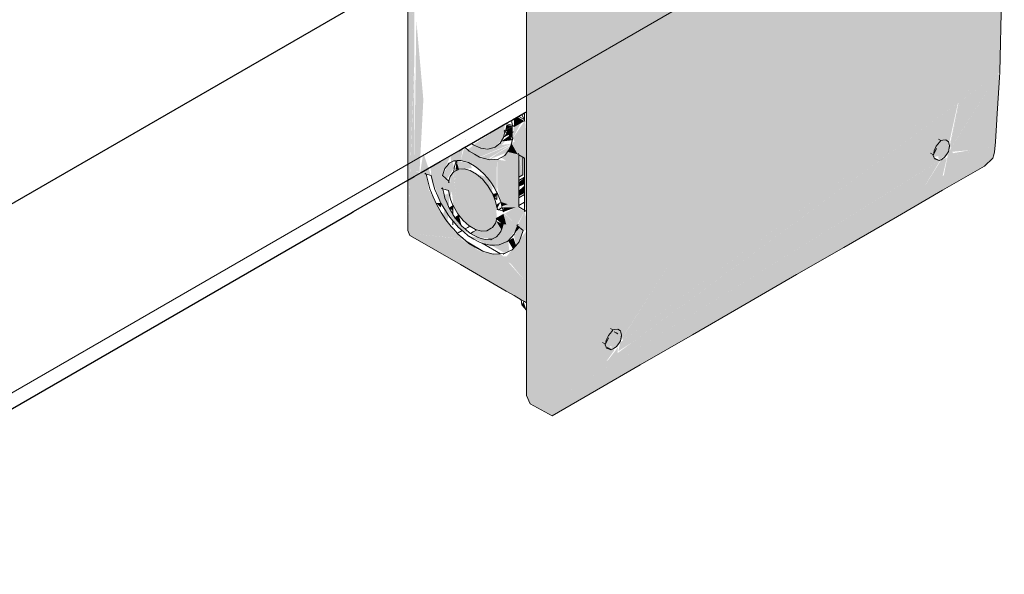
# Model space of a CAD drawing. Header units: millimetres. Extents: x 4480191 to 4481199, y -30324204 to -30323479.
# Tile 105 of 243: x 4480222.988 to 4480224.579, y -30323895.582 to -30323894.686. Entities that reach past the tile are written whole.
import ezdxf

# ---------------------------------------------------------------- set-up
doc = ezdxf.new("R2010")
doc.units = ezdxf.units.MM
for name, color, linetype, lineweight in [('DI-Elementos externos em corte', 9, 'Continuous', 18), ('EL-Caixa de passagem de fiação ARC', 9, 'Continuous', 18), ('EL-Condutos QD (Baixa)', 54, 'Continuous', 25)]:
    doc.layers.add(name, color=color, linetype=linetype, lineweight=lineweight)

msp = doc.modelspace()

# ---------------------------------------------------------------- hatches: boundary and pattern name
at = {"layer": 'EL-Caixa de passagem de fiação ARC', "linetype": 'Continuous'}
for points in [[(4480224.5645, -30323894.8892), (4480223.8454, -30323895.3044), (4480223.8533, -30323895.1857), (4480223.8559, -30323895.0636), (4480224.5751, -30323894.6484), (4480224.5751, -30323894.1704), (4480224.574, -30323894.1259), (4480224.3656, -30323894.2462), (4480224.4376, -30323893.9441), (4480223.9674, -30323894.2156), (4480223.9912, -30323894.2683), (4480223.8989, -30323894.413), (4480223.8548, -30323894.5411), (4480223.9167, -30323894.5021), (4480223.9157, -30323894.5059), (4480223.8548, -30323894.5411), (4480223.8824, -30323894.4608), (4480223.8726, -30323894.449), (4480223.8632, -30323894.4709), (4480223.8508, -30323894.4583), (4480223.8533, -30323894.5108), (4480223.8348, -30323894.4321), (4480223.8461, -30323894.494), (4480223.8247, -30323894.3916), (4480223.81, -30323894.3546), (4480223.815, -30323894.38), (4480223.8382, -30323894.4755), (4480223.8209, -30323894.4094), (4480223.81, -30323894.3546), (4480223.8247, -30323894.3916), (4480223.8461, -30323894.494), (4480223.8348, -30323894.4322), (4480223.8533, -30323894.5108), (4480223.8508, -30323894.4583), (4480223.8632, -30323894.4709), (4480223.8726, -30323894.449), (4480223.8824, -30323894.4608), (4480223.9665, -30323894.2161), (4480224.1376, -30323894.1173), (4480224.0595, -30323894.1487), (4480224.1433, -30323894.1085), (4480224.1376, -30323894.1173), (4480224.4376, -30323893.9441), (4480224.5624, -30323893.8872), (4480224.5576, -30323893.8749), (4480224.5201, -30323893.8528), (4480224.5054, -30323893.8543), (4480224.2423, -30323894.0062), (4480224.1681, -30323894.0598), (4480224.2075, -30323894.0329), (4480224.2254, -30323894.0245), (4480224.2339, -30323894.0235), (4480224.2119, -30323894.0449), (4480224.2158, -30323894.0446), (4480224.2339, -30323894.0235), (4480224.2075, -30323894.0335), (4480224.1712, -30323894.0588), (4480224.1417, -30323894.0809), (4480224.183, -30323894.0551), (4480224.1298, -30323894.0931), (4480224.089, -30323894.1137), (4480224.1497, -30323894.0657), (4480224.1679, -30323894.06), (4480224.2423, -30323894.0062), (4480224.0881, -30323894.0952), (4480224.066, -30323894.1202), (4480224.085, -30323894.1155), (4480223.9361, -30323894.1933), (4480223.961, -30323894.1834), (4480223.9208, -30323894.2046), (4480223.9361, -30323894.1933), (4480224.0661, -30323894.1255), (4480224.066, -30323894.1222), (4480224.0881, -30323894.0952), (4480223.9577, -30323894.1705), (4480223.9438, -30323894.1839), (4480223.9339, -30323894.1842), (4480223.8278, -30323894.2455), (4480223.8131, -30323894.261), (4480223.807, -30323894.2815), (4480223.8096, -30323894.3542), (4480223.8124, -30323894.4153), (4480223.807, -30323894.3867), (4480223.807, -30323895.2928), (4480223.8131, -30323895.3063), (4480223.8485, -30323895.3257), (4480223.9911, -30323895.2435), (4480224.5474, -30323894.9222), (4480224.5611, -30323894.9093)], [(4480224.2198, -30323893.8474), (4480224.2198, -30323894.6874), (4480224.225, -30323894.2118)], [(4480223.6152, -30323895.0265), (4480223.6255, -30323894.5557), (4480223.629, -30323894.5559), (4480223.6152, -30323894.1865)], [(4480223.6256, -30323894.7611), (4480223.6256, -30323894.5519), (4480223.6152, -30323895.0265)], [(4480224.5724, -30323894.7705), (4480224.5751, -30323894.6484), (4480223.8559, -30323895.0636), (4480223.8533, -30323895.1857)], [(4480223.6256, -30323894.9394), (4480223.6404, -30323894.8151), (4480223.629, -30323894.6859)], [(4480223.8144, -30323894.9602), (4480224.1662, -30323894.7563), (4480223.6791, -30323895.0375), (4480223.744, -30323895.0009)], [(4480223.6238, -30323895.0315), (4480223.7025, -30323895.0397), (4480223.7122, -30323895.0482), (4480223.6238, -30323895.0315), (4480223.7222, -30323895.054), (4480223.7368, -30323895.0596), (4480223.6937, -30323895.0319), (4480223.6768, -30323895.0091), (4480223.6492, -30323894.9602), (4480223.6404, -30323894.9011), (4480223.6351, -30323894.9337), (4480223.6267, -30323894.9296), (4480223.6256, -30323894.9391), (4480223.6256, -30323894.7707), (4480223.6152, -30323895.0265), (4480223.6187, -30323895.0343), (4480223.7742, -30323895.1241), (4480223.7341, -30323895.0951), (4480223.7322, -30323895.0598), (4480223.7222, -30323895.054)], [(4480223.9766, -30323895.208), (4480224.5724, -30323894.7705), (4480223.9634, -30323895.206), (4480224.0491, -30323895.1428), (4480223.9585, -30323895.2072), (4480223.9557, -30323895.2213)], [(4480224.5724, -30323894.7705), (4480224.4891, -30323894.8186), (4480223.9583, -30323895.2074), (4480224.0491, -30323895.1428), (4480223.958, -30323895.2099)], [(4480224.4931, -30323894.8931), (4480224.5698, -30323894.7724), (4480224.5082, -30323894.8177), (4480224.4914, -30323894.8888)], [(4480224.5674, -30323894.8458), (4480224.5719, -30323894.7791), (4480224.5698, -30323894.7724), (4480224.4924, -30323894.8944)], [(4480223.6267, -30323894.9296), (4480223.6342, -30323894.9319), (4480223.6404, -30323894.8151)], [(4480224.4749, -30323894.9134), (4480224.4642, -30323894.9079), (4480224.4863, -30323894.9031), (4480224.5045, -30323894.8204), (4480223.8454, -30323895.3044)], [(4480223.9629, -30323895.204), (4480224.4891, -30323894.8186), (4480224.0398, -30323895.078), (4480223.962, -30323895.2001)], [(4480224.4963, -30323894.8641), (4480224.491, -30323894.8896), (4480224.5082, -30323894.8177)], [(4480224.4963, -30323894.8641), (4480224.5082, -30323894.8177), (4480224.5055, -30323894.8196)], [(4480223.7868, -30323894.8593), (4480223.8039, -30323894.8495), (4480223.7928, -30323894.8431), (4480223.787, -30323894.8458)], [(4480223.807, -30323895.0073), (4480223.807, -30323894.8718), (4480223.8039, -30323894.8362), (4480223.8039, -30323894.9683)], [(4480223.7211, -30323894.8879), (4480223.7333, -30323894.8932), (4480223.7547, -30323894.8924), (4480223.7701, -30323894.8761), (4480223.7721, -30323894.8545)], [(4480223.7728, -30323894.8639), (4480223.785, -30323894.858), (4480223.7748, -30323894.8553)], [(4480223.7728, -30323894.8641), (4480223.785, -30323894.8773), (4480223.785, -30323894.858)], [(4480223.7928, -30323894.9031), (4480223.8039, -30323894.9095), (4480223.8039, -30323894.8495), (4480223.7972, -30323894.8593), (4480223.801, -30323894.9046), (4480223.7882, -30323894.8827), (4480223.7828, -30323894.8853)], [(4480223.785, -30323894.8773), (4480223.7981, -30323894.8528), (4480223.787, -30323894.857)], [(4480223.7972, -30323894.8593), (4480223.785, -30323894.8773), (4480223.801, -30323894.9046)], [(4480224.5645, -30323894.8892), (4480224.5674, -30323894.8458), (4480224.4934, -30323894.8937), (4480224.4891, -30323894.8995), (4480224.4817, -30323894.937), (4480224.5645, -30323894.8892), (4480224.498, -30323894.9053), (4480224.5244, -30323894.8964), (4480224.4965, -30323894.9014), (4480224.4955, -30323894.899), (4480224.5244, -30323894.8964), (4480224.4971, -30323894.9055)], [(4480223.7799, -30323894.8727), (4480223.7661, -30323894.8826), (4480223.7841, -30323894.8803)], [(4480223.788, -30323894.8664), (4480223.7748, -30323894.8682), (4480223.7701, -30323894.8761)], [(4480223.7189, -30323894.9181), (4480223.7383, -30323894.9347), (4480223.7376, -30323894.9108), (4480223.7457, -30323894.913), (4480223.7495, -30323894.9482), (4480223.7541, -30323894.9559), (4480223.7602, -30323894.9118), (4480223.7313, -30323894.9076), (4480223.7077, -30323894.8918), (4480223.7236, -30323894.9194)], [(4480223.7796, -30323894.8867), (4480223.7688, -30323894.8892), (4480223.7301, -30323894.9066), (4480223.7372, -30323894.8964), (4480223.7436, -30323894.8946), (4480223.7222, -30323894.8883), (4480223.7119, -30323894.8955), (4480223.7313, -30323894.9076), (4480223.7825, -30323894.8862), (4480223.7667, -30323894.888), (4480223.7732, -30323894.8817), (4480223.7372, -30323894.8964), (4480223.7301, -30323894.9066)], [(4480223.7822, -30323894.8874), (4480223.7325, -30323894.9079), (4480223.744, -30323894.911)], [(4480223.7917, -30323894.8936), (4480223.801, -30323894.8781), (4480223.7592, -30323894.9023), (4480223.7466, -30323894.9117)], [(4480223.7928, -30323894.9031), (4480223.7828, -30323894.8853), (4480223.7763, -30323894.8992)], [(4480224.4863, -30323894.9031), (4480224.4907, -30323894.8907), (4480224.485, -30323894.88), (4480224.4695, -30323894.8902), (4480224.4739, -30323894.9132)], [(4480223.6448, -30323894.9351), (4480223.6528, -30323894.9376), (4480223.6404, -30323894.9011)], [(4480223.6528, -30323894.9376), (4480223.6697, -30323894.9386), (4480223.6844, -30323894.9052), (4480223.6522, -30323894.9238)], [(4480223.6844, -30323894.9052), (4480223.6851, -30323894.916), (4480223.7009, -30323894.913), (4480223.7044, -30323894.8936)], [(4480223.7009, -30323894.913), (4480223.707, -30323894.9148), (4480223.7128, -30323894.8989), (4480223.7063, -30323894.8931)], [(4480223.7128, -30323894.8989), (4480223.707, -30323894.9148), (4480223.7196, -30323894.9202)], [(4480223.7188, -30323894.9176), (4480223.7236, -30323894.9194), (4480223.7128, -30323894.8989)], [(4480223.7721, -30323894.9988), (4480223.7916, -30323895.0178), (4480223.7944, -30323894.986), (4480223.7946, -30323894.9041), (4480223.7787, -30323894.8997), (4480223.7661, -30323894.9084), (4480223.7742, -30323894.9138), (4480223.7602, -30323894.9118), (4480223.76, -30323894.9568), (4480223.7655, -30323894.9797), (4480223.777, -30323894.9838), (4480223.7686, -30323894.9872), (4480223.7894, -30323894.9888)], [(4480223.7946, -30323894.9041), (4480223.7946, -30323894.9401), (4480223.801, -30323894.9363)], [(4480223.801, -30323894.9363), (4480223.801, -30323894.9078), (4480223.7955, -30323894.9046)], [(4480223.6717, -30323894.9369), (4480223.6784, -30323894.9439), (4480223.69, -30323894.9248), (4480223.6876, -30323894.9143), (4480223.6821, -30323894.9174)], [(4480223.6933, -30323894.9276), (4480223.698, -30323894.9272), (4480223.6945, -30323894.9156)], [(4480223.7187, -30323894.9257), (4480223.7169, -30323894.9187), (4480223.6952, -30323894.9134), (4480223.698, -30323894.9272)], [(4480223.7457, -30323894.913), (4480223.7376, -30323894.9108), (4480223.7383, -30323894.9347), (4480223.7495, -30323894.9482)], [(4480223.7592, -30323894.9191), (4480223.7541, -30323894.9559), (4480223.7588, -30323894.9636)], [(4480224.3044, -30323895.0394), (4480224.4792, -30323894.9108), (4480223.8454, -30323895.3044)], [(4480224.4755, -30323894.9135), (4480224.3044, -30323895.0394), (4480224.4505, -30323894.9551)], [(4480224.4798, -30323894.9381), (4480224.4865, -30323894.909), (4480224.4778, -30323894.9117), (4480224.4505, -30323894.9551)], [(4480223.6804, -30323894.9912), (4480223.6822, -30323894.9902), (4480223.6714, -30323894.9575), (4480223.681, -30323894.9616), (4480223.6697, -30323894.9386), (4480223.6528, -30323894.9376), (4480223.6686, -30323894.9819), (4480223.6968, -30323895.0209), (4480223.7132, -30323895.031)], [(4480223.6838, -30323894.9743), (4480223.6838, -30323894.9486), (4480223.6697, -30323894.9386), (4480223.681, -30323894.9616)], [(4480223.689, -30323894.9872), (4480223.6961, -30323894.9995), (4480223.6891, -30323894.934), (4480223.6838, -30323894.9392), (4480223.6838, -30323894.9743), (4480223.6863, -30323894.9627)], [(4480223.6929, -30323894.9301), (4480223.6893, -30323894.932), (4480223.691, -30323894.951)], [(4480223.7146, -30323895.0188), (4480223.7343, -30323895.0272), (4480223.7502, -30323895.0226), (4480223.7593, -30323895.0072), (4480223.7571, -30323894.9795), (4480223.7448, -30323894.9543), (4480223.7264, -30323894.935), (4480223.7066, -30323894.9266), (4480223.6931, -30323894.9299), (4480223.691, -30323894.951), (4480223.6961, -30323894.9995)], [(4480223.7498, -30323894.9628), (4480223.7526, -30323894.9581), (4480223.743, -30323894.9404), (4480223.7295, -30323894.9355)], [(4480223.7946, -30323894.9483), (4480223.7946, -30323894.9556), (4480223.8039, -30323894.9514), (4480223.8039, -30323894.9407)], [(4480223.7946, -30323894.9708), (4480223.8039, -30323894.9655), (4480223.8039, -30323894.9537), (4480223.7946, -30323894.962)], [(4480223.682, -30323894.9659), (4480223.6751, -30323894.9688), (4480223.6815, -30323894.9885)], [(4480223.7564, -30323894.9742), (4480223.7592, -30323894.9661), (4480223.7522, -30323894.967)], [(4480223.6691, -30323894.9894), (4480223.6686, -30323894.9819), (4480223.6606, -30323894.9817)], [(4480223.6882, -30323894.9945), (4480223.6882, -30323894.9854), (4480223.6819, -30323894.9896)], [(4480223.7566, -30323894.9781), (4480223.704, -30323895.0204), (4480223.7579, -30323894.9831)], [(4480223.7655, -30323894.9797), (4480223.7583, -30323894.985), (4480223.7597, -30323894.991)], [(4480223.777, -30323894.9838), (4480223.7656, -30323894.98), (4480223.7673, -30323894.9871)], [(4480223.6796, -30323895.012), (4480223.6803, -30323895.0014), (4480223.6748, -30323894.9919), (4480223.6721, -30323895.0014)], [(4480223.6978, -30323895.0015), (4480223.6922, -30323895.0059), (4480223.702, -30323895.0184)], [(4480223.7582, -30323895.0061), (4480223.7695, -30323895.0162), (4480223.7695, -30323894.9996)], [(4480223.7695, -30323894.9963), (4480223.789, -30323894.9891), (4480223.7694, -30323894.9891)], [(4480223.7698, -30323894.9992), (4480223.7695, -30323895.0162), (4480223.7744, -30323895.0165)], [(4480223.7916, -30323895.0178), (4480223.7698, -30323894.9974), (4480223.7744, -30323895.0165)], [(4480223.8039, -30323894.9955), (4480223.7928, -30323894.9891), (4480223.7916, -30323895.0178)], [(4480223.7927, -30323895.0186), (4480223.8018, -30323895.0263), (4480223.8039, -30323894.9955)], [(4480223.807, -30323895.0256), (4480223.807, -30323895.0073), (4480223.8039, -30323894.9955), (4480223.8018, -30323895.0263)], [(4480223.7136, -30323895.0354), (4480223.7477, -30323895.0502), (4480223.7759, -30323895.0439), (4480223.7904, -30323895.0244), (4480223.7695, -30323895.0162), (4480223.7656, -30323895.0279), (4480223.7495, -30323895.0411)], [(4480223.7562, -30323895.008), (4480223.7485, -30323895.0236), (4480223.7266, -30323895.0251), (4480223.7166, -30323895.0309), (4480223.7262, -30323895.0365), (4480223.7512, -30323895.0401), (4480223.7672, -30323895.026)], [(4480223.7582, -30323895.0111), (4480223.7666, -30323895.025), (4480223.7695, -30323895.0162)], [(4480223.7695, -30323895.0162), (4480223.7886, -30323895.0254), (4480223.7934, -30323895.0167)], [(4480223.7874, -30323895.0318), (4480223.7963, -30323895.0217), (4480223.7927, -30323895.0186)], [(4480223.6238, -30323895.0315), (4480223.7122, -30323895.0482), (4480223.7011, -30323895.0398)], [(4480223.7341, -30323895.0951), (4480223.7679, -30323895.1195), (4480223.807, -30323895.143), (4480223.807, -30323895.0272), (4480223.775, -30323895.0683), (4480223.7634, -30323895.0674), (4480223.7821, -30323895.0803), (4480223.8039, -30323895.1071), (4480223.8039, -30323895.1201), (4480223.7758, -30323895.0979), (4480223.8039, -30323895.1225), (4480223.8039, -30323895.1071), (4480223.7672, -30323895.0656), (4480223.7322, -30323895.0598)], [(4480223.7867, -30323895.0336), (4480223.7902, -30323895.0503), (4480223.7952, -30323895.0444), (4480223.8018, -30323895.0263), (4480223.7967, -30323895.022)], [(4480223.7775, -30323895.0431), (4480223.75, -30323895.0502), (4480223.7721, -30323895.0629), (4480223.7794, -30323895.0597)], [(4480223.7537, -30323895.0427), (4480223.77, -30323895.0465), (4480223.7775, -30323895.0431)], [(4480223.7902, -30323895.0503), (4480223.7859, -30323895.0381), (4480223.7774, -30323895.043), (4480223.7853, -30323895.056)], [(4480223.9489, -30323895.22), (4480223.9416, -30323895.2139), (4480223.9562, -30323895.2089), (4480224.0398, -30323895.078), (4480223.8533, -30323895.1857), (4480223.8454, -30323895.3044), (4480223.9363, -30323895.2377)], [(4480223.807, -30323895.1549), (4480223.8021, -30323895.1402), (4480223.7998, -30323895.1464)], [(4480223.9562, -30323895.2089), (4480223.9596, -30323895.1903), (4480223.9457, -30323895.1889), (4480223.9438, -30323895.2189)], [(4480223.9544, -30323895.2244), (4480223.9549, -30323895.2152), (4480223.9391, -30323895.2356)]]:
    msp.add_hatch(color=254, dxfattribs=at).paths.add_polyline_path(points)

# ---------------------------------------------------------------- linework, layer by layer
at = {"layer": 'DI-Elementos externos em corte'}
msp.add_line((4480222.5202, -30323895.5514), (4480225.2639, -30323893.9673), dxfattribs=at)
at = {"layer": 'EL-Caixa de passagem de fiação ARC'}
for p, q in [((4480223.807, -30323894.5602), (4480223.807, -30323894.8344)), ((4480223.6152, -30323894.6137), (4480223.6152, -30323895.0265)), ((4480224.5724, -30323894.7705), (4480224.5751, -30323894.6484)), ((4480224.5674, -30323894.8458), (4480224.5719, -30323894.7791)), ((4480224.5719, -30323894.7791), (4480224.5724, -30323894.7705)), ((4480223.7946, -30323894.8421), (4480223.7946, -30323894.8416)), ((4480223.8033, -30323894.8471), (4480223.7946, -30323894.8421)), ((4480223.7998, -30323894.8386), (4480223.8033, -30323894.8471)), ((4480223.8039, -30323894.8362), (4480223.8039, -30323894.8474)), ((4480223.807, -30323894.8344), (4480223.807, -30323894.8564)), ((4480223.7867, -30323894.857), (4480223.7739, -30323894.8535)), ((4480223.7829, -30323894.8483), (4480223.7847, -30323894.8564)), ((4480223.7847, -30323894.8564), (4480223.785, -30323894.858)), ((4480223.785, -30323894.858), (4480223.7867, -30323894.857)), ((4480223.8039, -30323894.8474), (4480223.8033, -30323894.8471)), ((4480223.8039, -30323894.8474), (4480223.8039, -30323894.8495)), ((4480223.8039, -30323894.8495), (4480223.8042, -30323894.8493)), ((4480223.807, -30323894.8564), (4480223.807, -30323894.944)), ((4480224.565, -30323894.883), (4480224.5674, -30323894.847)), ((4480224.5674, -30323894.847), (4480224.5674, -30323894.8458)), ((4480223.7701, -30323894.8761), (4480223.7728, -30323894.8639)), ((4480223.7728, -30323894.8639), (4480223.7711, -30323894.865)), ((4480223.7711, -30323894.865), (4480223.7718, -30323894.8656)), ((4480223.7718, -30323894.8656), (4480223.7724, -30323894.8661)), ((4480223.7724, -30323894.8661), (4480223.785, -30323894.8773)), ((4480223.7145, -30323894.8979), (4480223.7077, -30323894.8918)), ((4480223.709, -30323894.8792), (4480223.7092, -30323894.8793)), ((4480223.7181, -30323894.8857), (4480223.7211, -30323894.8879)), ((4480223.7211, -30323894.8879), (4480223.7333, -30323894.8932)), ((4480223.7547, -30323894.8924), (4480223.7564, -30323894.8914)), ((4480223.7564, -30323894.8914), (4480223.7645, -30323894.8854)), ((4480223.7645, -30323894.8854), (4480223.7701, -30323894.8761)), ((4480223.7828, -30323894.8853), (4480223.7805, -30323894.8933)), ((4480223.785, -30323894.8773), (4480223.7828, -30323894.8853)), ((4480224.4695, -30323894.8902), (4480224.4662, -30323894.8976)), ((4480224.4749, -30323894.8837), (4480224.4695, -30323894.8902)), ((4480224.477, -30323894.8811), (4480224.4732, -30323894.8789)), ((4480224.477, -30323894.8811), (4480224.4749, -30323894.8837)), ((4480224.4769, -30323894.8814), (4480224.477, -30323894.8811)), ((4480224.4801, -30323894.8805), (4480224.477, -30323894.8811)), ((4480224.485, -30323894.88), (4480224.4801, -30323894.8805)), ((4480224.489, -30323894.8828), (4480224.485, -30323894.88)), ((4480224.4897, -30323894.8845), (4480224.489, -30323894.8828)), ((4480224.491, -30323894.8896), (4480224.4891, -30323894.8988)), ((4480224.4891, -30323894.8988), (4480224.4907, -30323894.8907)), ((4480224.491, -30323894.8896), (4480224.4897, -30323894.8845)), ((4480224.4898, -30323894.8958), (4480224.491, -30323894.8896)), ((4480224.4907, -30323894.8907), (4480224.4908, -30323894.8902)), ((4480224.4908, -30323894.8902), (4480224.491, -30323894.8896)), ((4480224.5636, -30323894.8992), (4480224.5645, -30323894.8892)), ((4480224.5645, -30323894.8892), (4480224.565, -30323894.883)), ((4480223.7229, -30323894.9027), (4480223.7145, -30323894.8979)), ((4480223.7313, -30323894.9076), (4480223.7229, -30323894.9027)), ((4480223.7393, -30323894.9098), (4480223.7313, -30323894.9076)), ((4480223.7333, -30323894.8932), (4480223.7447, -30323894.8947)), ((4480223.7447, -30323894.8947), (4480223.7547, -30323894.8924)), ((4480223.7721, -30323894.9051), (4480223.7661, -30323894.9084)), ((4480223.7763, -30323894.8992), (4480223.7721, -30323894.9051)), ((4480223.7805, -30323894.8933), (4480223.7763, -30323894.8992)), ((4480223.7946, -30323894.9021), (4480223.7928, -30323894.9031)), ((4480223.7928, -30323894.9031), (4480223.7946, -30323894.9041)), ((4480223.7946, -30323894.9041), (4480223.801, -30323894.9078)), ((4480223.7946, -30323894.9401), (4480223.7946, -30323894.9041)), ((4480223.801, -30323894.9078), (4480223.8039, -30323894.9095)), ((4480223.801, -30323894.9363), (4480223.801, -30323894.9078)), ((4480224.4602, -30323894.9015), (4480224.464, -30323894.9037)), ((4480224.464, -30323894.9037), (4480224.4644, -30323894.9047)), ((4480224.4644, -30323894.9047), (4480224.4645, -30323894.905)), ((4480224.4645, -30323894.905), (4480224.4661, -30323894.9089)), ((4480224.4648, -30323894.904), (4480224.4697, -30323894.8937)), ((4480224.4662, -30323894.8976), (4480224.4648, -30323894.904)), ((4480224.483, -30323894.908), (4480224.4863, -30323894.9031)), ((4480224.4863, -30323894.9031), (4480224.4891, -30323894.8988)), ((4480224.4891, -30323894.8988), (4480224.4898, -30323894.8958)), ((4480224.5611, -30323894.9093), (4480224.5628, -30323894.9041)), ((4480224.5628, -30323894.9041), (4480224.5636, -30323894.8992)), ((4480223.6753, -30323894.9259), (4480223.6787, -30323894.9216)), ((4480223.6787, -30323894.9216), (4480223.6822, -30323894.9174)), ((4480223.6822, -30323894.9174), (4480223.6804, -30323894.9184)), ((4480223.6804, -30323894.9184), (4480223.682, -30323894.9176)), ((4480223.682, -30323894.9176), (4480223.6851, -30323894.916)), ((4480223.6851, -30323894.916), (4480223.6897, -30323894.9137)), ((4480223.6897, -30323894.9137), (4480223.6932, -30323894.9135)), ((4480223.69, -30323894.9248), (4480223.6932, -30323894.9135)), ((4480223.6932, -30323894.9135), (4480223.6952, -30323894.9134)), ((4480223.6945, -30323894.9156), (4480223.6933, -30323894.9276)), ((4480223.6952, -30323894.9134), (4480223.6945, -30323894.9156)), ((4480223.6952, -30323894.9134), (4480223.6953, -30323894.9134)), ((4480223.6953, -30323894.9134), (4480223.7009, -30323894.913)), ((4480223.7009, -30323894.913), (4480223.707, -30323894.9148)), ((4480223.707, -30323894.9148), (4480223.7132, -30323894.9165)), ((4480223.7132, -30323894.9165), (4480223.7196, -30323894.9202)), ((4480223.7196, -30323894.9202), (4480223.726, -30323894.9239)), ((4480223.7474, -30323894.912), (4480223.7393, -30323894.9098)), ((4480223.7547, -30323894.9114), (4480223.7474, -30323894.912)), ((4480223.7619, -30323894.9108), (4480223.7547, -30323894.9114)), ((4480223.7661, -30323894.9084), (4480223.7602, -30323894.9118)), ((4480223.7602, -30323894.9118), (4480223.7619, -30323894.9108)), ((4480223.8039, -30323894.9095), (4480223.8039, -30323894.9402)), ((4480224.4661, -30323894.9089), (4480224.4668, -30323894.9106)), ((4480224.4668, -30323894.9106), (4480224.4739, -30323894.9132)), ((4480224.4678, -30323894.9098), (4480224.4716, -30323894.9123)), ((4480224.4739, -30323894.9132), (4480224.4678, -30323894.9098)), ((4480224.4716, -30323894.9123), (4480224.4724, -30323894.9129)), ((4480224.4724, -30323894.9129), (4480224.4739, -30323894.9132)), ((4480224.4739, -30323894.9132), (4480224.4775, -30323894.912)), ((4480224.4775, -30323894.912), (4480224.4792, -30323894.9108)), ((4480224.4792, -30323894.9108), (4480224.483, -30323894.908)), ((4480224.4797, -30323894.9613), (4480224.5474, -30323894.9222)), ((4480224.5474, -30323894.9222), (4480224.5611, -30323894.9093)), ((4480223.6444, -30323894.9335), (4480223.6427, -30323894.9345)), ((4480223.6427, -30323894.9345), (4480223.6448, -30323894.9351)), ((4480223.6448, -30323894.9351), (4480223.6528, -30323894.9376)), ((4480223.6477, -30323894.9463), (4480223.6448, -30323894.9351)), ((4480223.6528, -30323894.9376), (4480223.6558, -30323894.9487)), ((4480223.6714, -30323894.9376), (4480223.6736, -30323894.931)), ((4480223.6768, -30323894.9424), (4480223.6714, -30323894.9376)), ((4480223.6736, -30323894.931), (4480223.6753, -30323894.9259)), ((4480223.6838, -30323894.9392), (4480223.6816, -30323894.9467)), ((4480223.6882, -30323894.9332), (4480223.6838, -30323894.9392)), ((4480223.689, -30323894.9322), (4480223.6882, -30323894.9332)), ((4480223.6893, -30323894.932), (4480223.689, -30323894.9322)), ((4480223.6931, -30323894.9299), (4480223.6893, -30323894.932)), ((4480223.6893, -30323894.932), (4480223.6894, -30323894.9316)), ((4480223.6894, -30323894.9316), (4480223.69, -30323894.9248)), ((4480223.6933, -30323894.9276), (4480223.6931, -30323894.9299)), ((4480223.6961, -30323894.9283), (4480223.6931, -30323894.9299)), ((4480223.6979, -30323894.9272), (4480223.6961, -30323894.9283)), ((4480223.7066, -30323894.9266), (4480223.6979, -30323894.9272)), ((4480223.7163, -30323894.9292), (4480223.7066, -30323894.9266)), ((4480223.7264, -30323894.935), (4480223.7163, -30323894.9292)), ((4480223.726, -30323894.9239), (4480223.7321, -30323894.9293)), ((4480223.7361, -30323894.9436), (4480223.7264, -30323894.935)), ((4480223.7321, -30323894.9293), (4480223.7383, -30323894.9347)), ((4480223.7383, -30323894.9347), (4480223.7439, -30323894.9414)), ((4480223.7946, -30323894.9401), (4480223.801, -30323894.9363)), ((4480223.651, -30323894.9592), (4480223.6477, -30323894.9463)), ((4480223.6558, -30323894.9487), (4480223.6588, -30323894.9598)), ((4480223.6816, -30323894.9467), (4480223.6768, -30323894.9424)), ((4480223.6816, -30323894.9467), (4480223.681, -30323894.9487)), ((4480223.681, -30323894.9487), (4480223.6827, -30323894.9477)), ((4480223.7448, -30323894.9543), (4480223.7361, -30323894.9436)), ((4480223.7439, -30323894.9414), (4480223.7495, -30323894.9482)), ((4480223.752, -30323894.9666), (4480223.7448, -30323894.9543)), ((4480223.7495, -30323894.9482), (4480223.7541, -30323894.9559)), ((4480223.7946, -30323894.9456), (4480223.7946, -30323894.9401)), ((4480223.8039, -30323894.9402), (4480223.7946, -30323894.9456)), ((4480223.7946, -30323894.9629), (4480223.7946, -30323894.9456)), ((4480223.8039, -30323894.9402), (4480223.8039, -30323894.9683)), ((4480223.807, -30323894.944), (4480223.807, -30323894.9665)), ((4480223.6565, -30323894.972), (4480223.651, -30323894.9592)), ((4480223.6588, -30323894.9598), (4480223.6637, -30323894.9709)), ((4480223.6637, -30323894.9709), (4480223.6686, -30323894.9819)), ((4480223.6714, -30323894.9575), (4480223.6697, -30323894.9585)), ((4480223.6697, -30323894.9585), (4480223.6718, -30323894.9591)), ((4480223.6734, -30323894.9657), (4480223.6714, -30323894.9575)), ((4480223.6718, -30323894.9591), (4480223.681, -30323894.9616)), ((4480223.6753, -30323894.9738), (4480223.6734, -30323894.9657)), ((4480223.681, -30323894.9616), (4480223.6838, -30323894.9743)), ((4480223.7532, -30323894.9695), (4480223.752, -30323894.9666)), ((4480223.7547, -30323894.9735), (4480223.7532, -30323894.9695)), ((4480223.7541, -30323894.9559), (4480223.7588, -30323894.9636)), ((4480223.7588, -30323894.9636), (4480223.7592, -30323894.9646)), ((4480223.7592, -30323894.9646), (4480223.7597, -30323894.9658)), ((4480223.7592, -30323894.9661), (4480223.7592, -30323894.9646)), ((4480223.7592, -30323894.9761), (4480223.7592, -30323894.9661)), ((4480223.7597, -30323894.9658), (4480223.76, -30323894.9665)), ((4480223.76, -30323894.9665), (4480223.7622, -30323894.9718)), ((4480223.7946, -30323894.9737), (4480223.7946, -30323894.9629)), ((4480223.7946, -30323894.9737), (4480223.8039, -30323894.9683)), ((4480223.8039, -30323894.9683), (4480223.8039, -30323894.9805)), ((4480223.807, -30323894.9665), (4480223.807, -30323894.9701)), ((4480223.807, -30323894.9701), (4480223.807, -30323894.9787)), ((4480224.4068, -30323895.0035), (4480224.4797, -30323894.9613)), ((4480223.662, -30323894.9849), (4480223.6565, -30323894.972)), ((4480223.6694, -30323894.997), (4480223.662, -30323894.9849)), ((4480223.6686, -30323894.9819), (4480223.675, -30323894.9923)), ((4480223.6787, -30323894.982), (4480223.6753, -30323894.9738)), ((4480223.6822, -30323894.9902), (4480223.6787, -30323894.982)), ((4480223.6838, -30323894.9743), (4480223.6849, -30323894.9771)), ((4480223.6849, -30323894.9771), (4480223.6882, -30323894.9854)), ((4480223.6882, -30323894.9854), (4480223.689, -30323894.9872)), ((4480223.6882, -30323894.9945), (4480223.6882, -30323894.9854)), ((4480223.689, -30323894.9872), (4480223.6961, -30323894.9995)), ((4480223.7571, -30323894.9795), (4480223.7547, -30323894.9735)), ((4480223.7547, -30323894.9735), (4480223.7592, -30323894.9761)), ((4480223.7598, -30323894.9915), (4480223.7571, -30323894.9795)), ((4480223.7622, -30323894.9718), (4480223.7655, -30323894.9797)), ((4480223.7655, -30323894.9797), (4480223.7656, -30323894.98)), ((4480223.7656, -30323894.98), (4480223.7673, -30323894.9871)), ((4480223.7673, -30323894.9871), (4480223.7678, -30323894.9891)), ((4480223.7946, -30323894.9858), (4480223.7946, -30323894.9737)), ((4480223.8039, -30323894.9805), (4480223.7946, -30323894.9858)), ((4480223.7946, -30323894.9881), (4480223.7946, -30323894.9858)), ((4480223.8039, -30323894.9805), (4480223.8039, -30323894.9934)), ((4480223.807, -30323894.9787), (4480223.807, -30323895.0119)), ((4480223.6768, -30323895.0091), (4480223.6694, -30323894.997)), ((4480223.675, -30323894.9923), (4480223.6815, -30323895.0027)), ((4480223.6815, -30323895.0027), (4480223.6861, -30323895.0082)), ((4480223.6868, -30323894.9979), (4480223.6822, -30323894.9902)), ((4480223.6882, -30323895.0003), (4480223.6868, -30323894.9979)), ((4480223.6882, -30323895.0003), (4480223.6882, -30323894.9945)), ((4480223.6912, -30323895.0053), (4480223.6882, -30323895.0003)), ((4480223.6961, -30323895.0025), (4480223.6912, -30323895.0053)), ((4480223.6961, -30323894.9995), (4480223.6978, -30323895.0015)), ((4480223.6978, -30323895.0015), (4480223.6961, -30323895.0025)), ((4480223.6978, -30323895.0015), (4480223.7049, -30323895.0102)), ((4480223.7599, -30323894.9922), (4480223.7598, -30323894.9915)), ((4480223.7616, -30323894.9927), (4480223.7599, -30323894.9922)), ((4480223.7617, -30323894.9927), (4480223.76, -30323894.9917)), ((4480223.7616, -30323894.9927), (4480223.7678, -30323894.9891)), ((4480223.7619, -30323894.9928), (4480223.7616, -30323894.9927)), ((4480223.7619, -30323894.9928), (4480223.7617, -30323894.9927)), ((4480223.7692, -30323894.9947), (4480223.7619, -30323894.9928)), ((4480223.7678, -30323894.9891), (4480223.7692, -30323894.9947)), ((4480223.7692, -30323894.9947), (4480223.7695, -30323894.9963)), ((4480223.7695, -30323894.9963), (4480223.7713, -30323894.9953)), ((4480223.8056, -30323894.9944), (4480223.7946, -30323894.9881)), ((4480223.8039, -30323894.9934), (4480223.8039, -30323894.9955)), ((4480223.8039, -30323894.9955), (4480223.8056, -30323894.9944)), ((4480223.6856, -30323895.0197), (4480223.6768, -30323895.0091)), ((4480223.6861, -30323895.0082), (4480223.6882, -30323895.0107)), ((4480223.6882, -30323895.0107), (4480223.6891, -30323895.0118)), ((4480223.6882, -30323895.0136), (4480223.6882, -30323895.0107)), ((4480223.6882, -30323895.017), (4480223.6882, -30323895.0136)), ((4480223.6891, -30323895.0118), (4480223.6968, -30323895.0209)), ((4480223.6915, -30323895.0056), (4480223.6912, -30323895.0053)), ((4480223.697, -30323895.0124), (4480223.6915, -30323895.0056)), ((4480223.7026, -30323895.0192), (4480223.697, -30323895.0124)), ((4480223.7079, -30323895.0237), (4480223.7026, -30323895.0192)), ((4480223.7049, -30323895.0102), (4480223.7146, -30323895.0188)), ((4480223.7146, -30323895.0188), (4480223.7155, -30323895.0193)), ((4480223.752, -30323895.0216), (4480223.7571, -30323895.0146)), ((4480223.7571, -30323895.0146), (4480223.7593, -30323895.0072)), ((4480223.7582, -30323895.0061), (4480223.7593, -30323895.0072)), ((4480223.7593, -30323895.0072), (4480223.7695, -30323895.0162)), ((4480223.7695, -30323895.0162), (4480223.7676, -30323895.0221)), ((4480223.7904, -30323895.0244), (4480223.7927, -30323895.0186)), ((4480223.7934, -30323895.0167), (4480223.7916, -30323895.0178)), ((4480223.7916, -30323895.0178), (4480223.7927, -30323895.0186)), ((4480223.7927, -30323895.0186), (4480223.8018, -30323895.0263)), ((4480223.807, -30323895.0119), (4480223.807, -30323895.0305)), ((4480224.3198, -30323895.0538), (4480224.4068, -30323895.0035)), ((4480223.6152, -30323895.0265), (4480223.6187, -30323895.0343)), ((4480223.6187, -30323895.0343), (4480223.6274, -30323895.0393)), ((4480223.6896, -30323895.0244), (4480223.6856, -30323895.0197)), ((4480223.6945, -30323895.0303), (4480223.6896, -30323895.0244)), ((4480223.6953, -30323895.031), (4480223.6945, -30323895.0303)), ((4480223.6953, -30323895.031), (4480223.6969, -30323895.0301)), ((4480223.7042, -30323895.0387), (4480223.6953, -30323895.031)), ((4480223.6968, -30323895.0209), (4480223.7032, -30323895.0264)), ((4480223.6969, -30323895.0301), (4480223.7032, -30323895.0264)), ((4480223.7032, -30323895.0264), (4480223.7052, -30323895.0281)), ((4480223.7052, -30323895.0281), (4480223.7136, -30323895.0354)), ((4480223.7079, -30323895.0237), (4480223.7123, -30323895.0212)), ((4480223.7088, -30323895.0245), (4480223.7079, -30323895.0237)), ((4480223.715, -30323895.0299), (4480223.7088, -30323895.0245)), ((4480223.7123, -30323895.0212), (4480223.7155, -30323895.0193)), ((4480223.7166, -30323895.0309), (4480223.715, -30323895.0299)), ((4480223.7155, -30323895.0193), (4480223.7246, -30323895.0246)), ((4480223.7211, -30323895.0282), (4480223.7166, -30323895.0309)), ((4480223.7213, -30323895.0336), (4480223.7166, -30323895.0309)), ((4480223.7266, -30323895.0251), (4480223.7211, -30323895.0282)), ((4480223.7277, -30323895.0373), (4480223.7213, -30323895.0336)), ((4480223.7246, -30323895.0246), (4480223.7266, -30323895.0251)), ((4480223.7266, -30323895.0251), (4480223.7343, -30323895.0272)), ((4480223.7343, -30323895.0272), (4480223.743, -30323895.0266)), ((4480223.743, -30323895.0266), (4480223.7502, -30323895.0226)), ((4480223.7502, -30323895.0226), (4480223.752, -30323895.0216)), ((4480223.7622, -30323895.0322), (4480223.7588, -30323895.0364)), ((4480223.7656, -30323895.0279), (4480223.7622, -30323895.0322)), ((4480223.7676, -30323895.0221), (4480223.7656, -30323895.0279)), ((4480223.7825, -30323895.0374), (4480223.7874, -30323895.032)), ((4480223.7874, -30323895.032), (4480223.7904, -30323895.0244)), ((4480223.8018, -30323895.0263), (4480223.7985, -30323895.0354)), ((4480223.807, -30323895.0305), (4480223.807, -30323895.0464)), ((4480223.6274, -30323895.0393), (4480223.7004, -30323895.0814)), ((4480223.7139, -30323895.0472), (4480223.7042, -30323895.0387)), ((4480223.7368, -30323895.0596), (4480223.7111, -30323895.0447)), ((4480223.7136, -30323895.0354), (4480223.7141, -30323895.0357)), ((4480223.724, -30323895.053), (4480223.7139, -30323895.0472)), ((4480223.7141, -30323895.0357), (4480223.7222, -30323895.0404)), ((4480223.7222, -30323895.0404), (4480223.7309, -30323895.0454)), ((4480223.7339, -30323895.039), (4480223.7277, -30323895.0373)), ((4480223.7309, -30323895.0454), (4480223.7356, -30323895.0467)), ((4480223.7401, -30323895.0408), (4480223.7339, -30323895.039)), ((4480223.7356, -30323895.0467), (4480223.7393, -30323895.0478)), ((4480223.7356, -30323895.0467), (4480223.7652, -30323895.0638)), ((4480223.7393, -30323895.0478), (4480223.7477, -30323895.0502)), ((4480223.7456, -30323895.0404), (4480223.7401, -30323895.0408)), ((4480223.7512, -30323895.0401), (4480223.7456, -30323895.0404)), ((4480223.7477, -30323895.0502), (4480223.7553, -30323895.05)), ((4480223.7541, -30323895.0388), (4480223.7495, -30323895.0411)), ((4480223.7495, -30323895.0411), (4480223.7512, -30323895.0401)), ((4480223.7588, -30323895.0364), (4480223.7541, -30323895.0388)), ((4480223.7553, -30323895.05), (4480223.763, -30323895.0497)), ((4480223.763, -30323895.0497), (4480223.7694, -30323895.0468)), ((4480223.7694, -30323895.0468), (4480223.7759, -30323895.0439)), ((4480223.7759, -30323895.0439), (4480223.7776, -30323895.0429)), ((4480223.7776, -30323895.0429), (4480223.7825, -30323895.0374)), ((4480223.7897, -30323895.0509), (4480223.7842, -30323895.0574)), ((4480223.7952, -30323895.0444), (4480223.7897, -30323895.0509)), ((4480223.7985, -30323895.0354), (4480223.7952, -30323895.0444)), ((4480223.807, -30323895.0464), (4480223.807, -30323895.143)), ((4480223.807, -30323895.0464), (4480223.807, -30323895.0464)), ((4480223.734, -30323895.0588), (4480223.724, -30323895.053)), ((4480223.7368, -30323895.0596), (4480223.734, -30323895.0588)), ((4480223.7437, -30323895.0616), (4480223.7368, -30323895.0596)), ((4480223.7535, -30323895.0643), (4480223.7437, -30323895.0616)), ((4480223.7623, -30323895.0639), (4480223.7535, -30323895.0643)), ((4480223.7652, -30323895.0638), (4480223.7623, -30323895.0639)), ((4480223.7711, -30323895.0635), (4480223.7652, -30323895.0638)), ((4480223.7768, -30323895.061), (4480223.7694, -30323895.0645)), ((4480223.7694, -30323895.0645), (4480223.7711, -30323895.0635)), ((4480223.7842, -30323895.0574), (4480223.7768, -30323895.061)), ((4480224.2438, -30323895.0976), (4480224.3198, -30323895.0538)), ((4480223.7004, -30323895.0814), (4480223.7742, -30323895.1241)), ((4480224.1538, -30323895.1496), (4480224.2438, -30323895.0976)), ((4480223.7742, -30323895.1241), (4480223.787, -30323895.1315)), ((4480223.787, -30323895.1315), (4480223.7987, -30323895.1382)), ((4480223.7987, -30323895.1382), (4480223.7998, -30323895.1464)), ((4480223.7987, -30323895.1382), (4480223.8039, -30323895.1412)), ((4480223.7998, -30323895.1464), (4480223.807, -30323895.1549)), ((4480223.8039, -30323895.1412), (4480223.807, -30323895.143)), ((4480223.807, -30323895.143), (4480223.807, -30323895.1549)), ((4480223.807, -30323895.1549), (4480223.807, -30323895.2011)), ((4480224.0756, -30323895.1948), (4480224.1538, -30323895.1496)), ((4480223.9448, -30323895.1895), (4480223.9394, -30323895.196)), ((4480223.9469, -30323895.1869), (4480223.9431, -30323895.1847)), ((4480223.9469, -30323895.1869), (4480223.9448, -30323895.1895)), ((4480223.9467, -30323895.1872), (4480223.9469, -30323895.1869)), ((4480223.95, -30323895.1863), (4480223.9469, -30323895.1869)), ((4480223.949, -30323895.1898), (4480223.9548, -30323895.1932)), ((4480223.9519, -30323895.1915), (4480223.949, -30323895.1898)), ((4480223.9549, -30323895.1858), (4480223.95, -30323895.1863)), ((4480223.9548, -30323895.1932), (4480223.9519, -30323895.1915)), ((4480223.9589, -30323895.1885), (4480223.9549, -30323895.1858)), ((4480223.9596, -30323895.1903), (4480223.9589, -30323895.1885)), ((4480223.9608, -30323895.1954), (4480223.9596, -30323895.1903)), ((4480223.807, -30323895.2011), (4480223.807, -30323895.2928)), ((4480223.9301, -30323895.2073), (4480223.9339, -30323895.2095)), ((4480223.9339, -30323895.2095), (4480223.9343, -30323895.2105)), ((4480223.9346, -30323895.2097), (4480223.9396, -30323895.1995)), ((4480223.9361, -30323895.2034), (4480223.9346, -30323895.2097)), ((4480223.9394, -30323895.196), (4480223.9361, -30323895.2034)), ((4480223.9528, -30323895.2137), (4480223.9562, -30323895.2089)), ((4480223.9562, -30323895.2089), (4480223.9589, -30323895.2046)), ((4480223.9608, -30323895.1954), (4480223.9589, -30323895.2046)), ((4480223.9589, -30323895.2046), (4480223.9606, -30323895.1965)), ((4480223.9589, -30323895.2046), (4480223.9596, -30323895.2016)), ((4480223.9596, -30323895.2016), (4480223.9608, -30323895.1954)), ((4480223.9606, -30323895.1965), (4480223.9607, -30323895.1959)), ((4480223.9607, -30323895.1959), (4480223.9608, -30323895.1954)), ((4480223.9911, -30323895.2435), (4480224.0756, -30323895.1948)), ((4480223.9343, -30323895.2105), (4480223.9344, -30323895.2108)), ((4480223.9344, -30323895.2108), (4480223.936, -30323895.2147)), ((4480223.936, -30323895.2147), (4480223.9367, -30323895.2164)), ((4480223.9367, -30323895.2164), (4480223.9438, -30323895.2189)), ((4480223.9376, -30323895.2156), (4480223.9415, -30323895.2181)), ((4480223.9438, -30323895.2189), (4480223.9376, -30323895.2156)), ((4480223.9415, -30323895.2181), (4480223.9423, -30323895.2186)), ((4480223.9423, -30323895.2186), (4480223.9438, -30323895.2189)), ((4480223.9438, -30323895.2189), (4480223.9474, -30323895.2177)), ((4480223.9474, -30323895.2177), (4480223.949, -30323895.2165)), ((4480223.949, -30323895.2165), (4480223.9528, -30323895.2137)), ((4480223.9203, -30323895.2843), (4480223.9911, -30323895.2435)), ((4480223.8485, -30323895.3257), (4480223.9203, -30323895.2843)), ((4480223.807, -30323895.2928), (4480223.8131, -30323895.3063)), ((4480223.8131, -30323895.3063), (4480223.8485, -30323895.3257))]:
    msp.add_line(p, q, dxfattribs=at)
at = {"layer": 'EL-Condutos QD (Baixa)'}
for p, q in [((4480223.6152, -30323894.6137), (4480211.7723, -30323901.4512)), ((4480223.7847, -30323894.8473), (4480223.7946, -30323894.8416)), ((4480223.7946, -30323894.8416), (4480223.8039, -30323894.8362)), ((4480223.8039, -30323894.8362), (4480223.807, -30323894.8344)), ((4480223.7181, -30323894.8857), (4480223.7739, -30323894.8535)), ((4480223.7739, -30323894.8535), (4480223.7829, -30323894.8483)), ((4480223.7829, -30323894.8483), (4480223.7847, -30323894.8473)), ((4480223.6975, -30323894.8976), (4480223.7077, -30323894.8918)), ((4480223.7077, -30323894.8918), (4480223.7105, -30323894.8901)), ((4480223.7105, -30323894.8901), (4480223.7173, -30323894.8862)), ((4480223.7173, -30323894.8862), (4480223.7181, -30323894.8857)), ((4480223.6749, -30323894.9107), (4480223.6975, -30323894.8976)), ((4480223.6368, -30323894.9327), (4480223.6674, -30323894.915)), ((4480223.6674, -30323894.915), (4480223.6749, -30323894.9107)), ((4480223.6152, -30323894.9451), (4480223.6256, -30323894.9391)), ((4480223.6256, -30323894.9391), (4480223.6368, -30323894.9327)), ((4480223.5276, -30323894.9957), (4480223.6152, -30323894.9451)), ((4480211.613, -30323901.8746), (4480223.5231, -30323894.9983)), ((4480223.5231, -30323894.9983), (4480223.5276, -30323894.9957))]:
    msp.add_line(p, q, dxfattribs=at)

doc.saveas('drawing.dxf')
